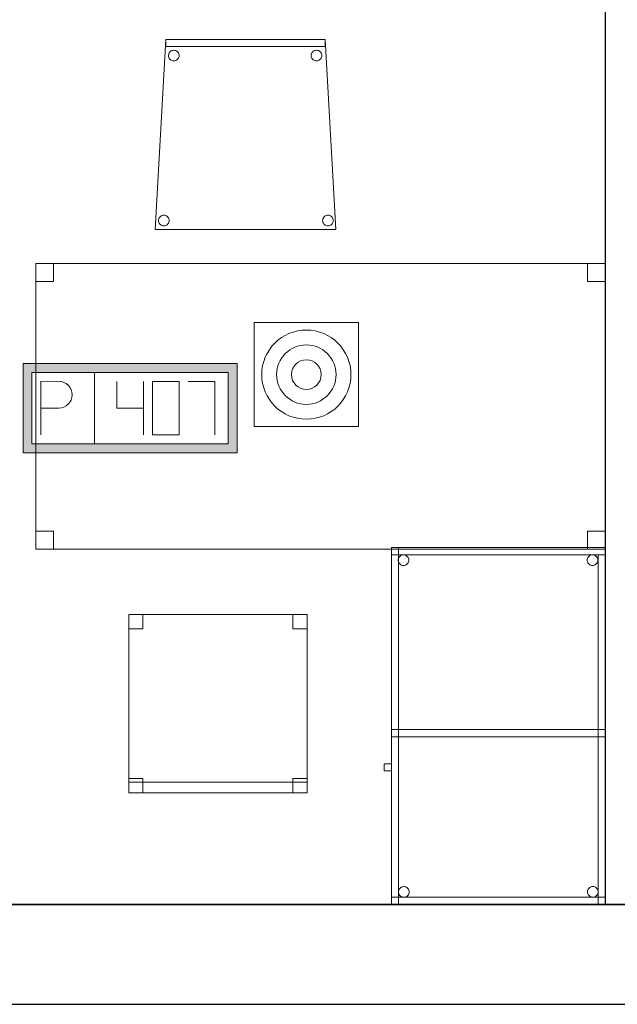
# Model space of a CAD drawing. Header units: metres. Extents: x 391.1 to 427.5, y 12.7 to 28.4.
# Tile 19 of 139: x 411.7 to 413.4, y 12.8 to 15.6. Entities that reach past the tile are written whole.
import ezdxf

# ---------------------------------------------------------------- set-up
doc = ezdxf.new("R2010")
doc.units = ezdxf.units.M
doc.layers.add('01_SUELOS', color=7, linetype='Continuous', lineweight=25, true_color=0x007f00)
for name, color, linetype, lineweight in [('02_MOBILIARIO', 7, 'Continuous', 18), ('A-DETL-____-MBND', 7, 'Continuous', 18), ('A-DETL-GENF-OTLN', 7, 'Continuous', 18), ('A-WALL-____-MCUT', 7, 'Continuous', 25), ('A-WALL-____-OTLN', 7, 'Continuous', 25)]:
    doc.layers.add(name, color=color, linetype=linetype, lineweight=lineweight)

# ---------------------------------------------------------------- blocks, each defined once
blk = doc.blocks.new('Family - Cadira confient_P1-154564-04_TEL_P1')
at = {"layer": 'A-DETL-____-MBND', "color": 253, "true_color": 0xaaaaaa}
for p, q in [((0, 0), (0.03, 0.5326)), ((0.03, 0.5326), (0, 0)), ((0.03, 0.5126), (0.03, 0.5326)), ((0.03, 0.5326), (0.4765, 0.5326)), ((0.03, 0.5326), (0.03, 0.5126)), ((0.4765, 0.5326), (0.03, 0.5326)), ((0.03, 0.5326), (0.4765, 0.5326)), ((0.4765, 0.5326), (0.03, 0.5326)), ((0.4765, 0.5326), (0.4765, 0.5126)), ((0.4765, 0.5126), (0.4765, 0.5326)), ((0.4765, 0.5326), (0.5065, 0)), ((0.5065, 0), (0.4765, 0.5326)), ((0.4765, 0.5126), (0.03, 0.5126)), ((0.03, 0.5126), (0.4765, 0.5126)), ((0.0389, 0.4949), (0.0404, 0.4971)), ((0.0404, 0.4971), (0.0389, 0.4949)), ((0.0404, 0.4971), (0.0422, 0.4989)), ((0.0422, 0.4989), (0.0404, 0.4971)), ((0.0422, 0.4989), (0.0443, 0.5004)), ((0.0443, 0.5004), (0.0422, 0.4989)), ((0.0443, 0.5004), (0.0467, 0.5015)), ((0.0467, 0.5015), (0.0443, 0.5004)), ((0.0467, 0.5015), (0.0492, 0.5022)), ((0.0492, 0.5022), (0.0467, 0.5015)), ((0.0492, 0.5022), (0.0518, 0.5024)), ((0.0518, 0.5024), (0.0492, 0.5022)), ((0.0518, 0.5024), (0.0544, 0.5022)), ((0.0544, 0.5022), (0.0518, 0.5024)), ((0.0544, 0.5022), (0.0569, 0.5016)), ((0.0569, 0.5016), (0.0544, 0.5022)), ((0.0569, 0.5016), (0.0593, 0.5005)), ((0.0593, 0.5005), (0.0569, 0.5016)), ((0.0593, 0.5005), (0.0614, 0.499)), ((0.0614, 0.499), (0.0593, 0.5005)), ((0.0614, 0.499), (0.0633, 0.4972)), ((0.0633, 0.4972), (0.0614, 0.499)), ((0.0633, 0.4972), (0.0648, 0.495)), ((0.0648, 0.495), (0.0633, 0.4972)), ((0.4389, 0.4949), (0.4404, 0.4971)), ((0.4404, 0.4971), (0.4389, 0.4949)), ((0.4404, 0.4971), (0.4422, 0.4989)), ((0.4422, 0.4989), (0.4404, 0.4971)), ((0.4422, 0.4989), (0.4443, 0.5004)), ((0.4443, 0.5004), (0.4422, 0.4989)), ((0.4443, 0.5004), (0.4467, 0.5015)), ((0.4467, 0.5015), (0.4443, 0.5004)), ((0.4467, 0.5015), (0.4492, 0.5022)), ((0.4492, 0.5022), (0.4467, 0.5015)), ((0.4492, 0.5022), (0.4518, 0.5024)), ((0.4518, 0.5024), (0.4492, 0.5022)), ((0.4518, 0.5024), (0.4544, 0.5022)), ((0.4544, 0.5022), (0.4518, 0.5024)), ((0.4544, 0.5022), (0.4569, 0.5016)), ((0.4569, 0.5016), (0.4544, 0.5022)), ((0.4569, 0.5016), (0.4593, 0.5005)), ((0.4593, 0.5005), (0.4569, 0.5016)), ((0.4593, 0.5005), (0.4614, 0.499)), ((0.4614, 0.499), (0.4593, 0.5005)), ((0.4614, 0.499), (0.4633, 0.4972)), ((0.4633, 0.4972), (0.4614, 0.499)), ((0.4633, 0.4972), (0.4648, 0.495)), ((0.4648, 0.495), (0.4633, 0.4972)), ((0.0369, 0.4874), (0.0371, 0.49)), ((0.0371, 0.49), (0.0369, 0.4874)), ((0.0372, 0.4848), (0.0369, 0.4874)), ((0.0369, 0.4874), (0.0372, 0.4848)), ((0.0371, 0.49), (0.0378, 0.4926)), ((0.0378, 0.4926), (0.0371, 0.49)), ((0.0378, 0.4823), (0.0372, 0.4848)), ((0.0372, 0.4848), (0.0378, 0.4823)), ((0.0378, 0.4926), (0.0389, 0.4949)), ((0.0389, 0.4949), (0.0378, 0.4926)), ((0.039, 0.48), (0.0378, 0.4823)), ((0.0378, 0.4823), (0.039, 0.48)), ((0.0405, 0.4779), (0.039, 0.48)), ((0.039, 0.48), (0.0405, 0.4779)), ((0.0423, 0.476), (0.0405, 0.4779)), ((0.0405, 0.4779), (0.0423, 0.476)), ((0.0445, 0.4745), (0.0423, 0.476)), ((0.0423, 0.476), (0.0445, 0.4745)), ((0.0468, 0.4734), (0.0445, 0.4745)), ((0.0445, 0.4745), (0.0468, 0.4734)), ((0.0493, 0.4728), (0.0468, 0.4734)), ((0.0468, 0.4734), (0.0493, 0.4728)), ((0.0519, 0.4726), (0.0493, 0.4728)), ((0.0493, 0.4728), (0.0519, 0.4726)), ((0.0545, 0.4728), (0.0519, 0.4726)), ((0.0519, 0.4726), (0.0545, 0.4728)), ((0.057, 0.4735), (0.0545, 0.4728)), ((0.0545, 0.4728), (0.057, 0.4735)), ((0.0594, 0.4746), (0.057, 0.4735)), ((0.057, 0.4735), (0.0594, 0.4746)), ((0.0615, 0.4761), (0.0594, 0.4746)), ((0.0594, 0.4746), (0.0615, 0.4761)), ((0.0633, 0.478), (0.0615, 0.4761)), ((0.0615, 0.4761), (0.0633, 0.478)), ((0.0648, 0.4801), (0.0633, 0.478)), ((0.0633, 0.478), (0.0648, 0.4801)), ((0.0648, 0.495), (0.0659, 0.4927)), ((0.0659, 0.4927), (0.0648, 0.495)), ((0.0659, 0.4825), (0.0648, 0.4801)), ((0.0648, 0.4801), (0.0659, 0.4825)), ((0.0659, 0.4927), (0.0666, 0.4902)), ((0.0666, 0.4902), (0.0659, 0.4927)), ((0.0666, 0.485), (0.0659, 0.4825)), ((0.0659, 0.4825), (0.0666, 0.485)), ((0.0666, 0.4902), (0.0668, 0.4876)), ((0.0668, 0.4876), (0.0666, 0.4902)), ((0.0668, 0.4876), (0.0666, 0.485)), ((0.0666, 0.485), (0.0668, 0.4876)), ((0.4369, 0.4874), (0.4371, 0.49)), ((0.4371, 0.49), (0.4369, 0.4874)), ((0.4372, 0.4848), (0.4369, 0.4874)), ((0.4369, 0.4874), (0.4372, 0.4848)), ((0.4371, 0.49), (0.4378, 0.4926)), ((0.4378, 0.4926), (0.4371, 0.49)), ((0.4378, 0.4823), (0.4372, 0.4848)), ((0.4372, 0.4848), (0.4378, 0.4823)), ((0.4378, 0.4926), (0.4389, 0.4949)), ((0.4389, 0.4949), (0.4378, 0.4926)), ((0.439, 0.48), (0.4378, 0.4823)), ((0.4378, 0.4823), (0.439, 0.48)), ((0.4405, 0.4779), (0.439, 0.48)), ((0.439, 0.48), (0.4405, 0.4779)), ((0.4423, 0.476), (0.4405, 0.4779)), ((0.4405, 0.4779), (0.4423, 0.476)), ((0.4445, 0.4745), (0.4423, 0.476)), ((0.4423, 0.476), (0.4445, 0.4745)), ((0.4468, 0.4734), (0.4445, 0.4745)), ((0.4445, 0.4745), (0.4468, 0.4734)), ((0.4493, 0.4728), (0.4468, 0.4734)), ((0.4468, 0.4734), (0.4493, 0.4728)), ((0.4519, 0.4726), (0.4493, 0.4728)), ((0.4493, 0.4728), (0.4519, 0.4726)), ((0.4545, 0.4728), (0.4519, 0.4726)), ((0.4519, 0.4726), (0.4545, 0.4728)), ((0.457, 0.4735), (0.4545, 0.4728)), ((0.4545, 0.4728), (0.457, 0.4735)), ((0.4594, 0.4746), (0.457, 0.4735)), ((0.457, 0.4735), (0.4594, 0.4746)), ((0.4615, 0.4761), (0.4594, 0.4746)), ((0.4594, 0.4746), (0.4615, 0.4761)), ((0.4633, 0.478), (0.4615, 0.4761)), ((0.4615, 0.4761), (0.4633, 0.478)), ((0.4648, 0.4801), (0.4633, 0.478)), ((0.4633, 0.478), (0.4648, 0.4801)), ((0.4648, 0.495), (0.4659, 0.4927)), ((0.4659, 0.4927), (0.4648, 0.495)), ((0.4659, 0.4825), (0.4648, 0.4801)), ((0.4648, 0.4801), (0.4659, 0.4825)), ((0.4659, 0.4927), (0.4666, 0.4902)), ((0.4666, 0.4902), (0.4659, 0.4927)), ((0.4666, 0.485), (0.4659, 0.4825)), ((0.4659, 0.4825), (0.4666, 0.485)), ((0.4666, 0.4902), (0.4668, 0.4876)), ((0.4668, 0.4876), (0.4666, 0.4902)), ((0.4668, 0.4876), (0.4666, 0.485)), ((0.4666, 0.485), (0.4668, 0.4876)), ((0.0093, 0.025), (0.0095, 0.0276)), ((0.0095, 0.0276), (0.0093, 0.025)), ((0.0095, 0.0276), (0.0102, 0.0301)), ((0.0102, 0.0301), (0.0095, 0.0276)), ((0.0102, 0.0301), (0.0113, 0.0325)), ((0.0113, 0.0325), (0.0102, 0.0301)), ((0.0113, 0.0325), (0.0127, 0.0346)), ((0.0127, 0.0346), (0.0113, 0.0325)), ((0.0127, 0.0346), (0.0146, 0.0365)), ((0.0146, 0.0365), (0.0127, 0.0346)), ((0.0146, 0.0365), (0.0167, 0.038)), ((0.0167, 0.038), (0.0146, 0.0365)), ((0.0167, 0.038), (0.0191, 0.0391)), ((0.0191, 0.0391), (0.0167, 0.038)), ((0.0191, 0.0391), (0.0216, 0.0398)), ((0.0216, 0.0398), (0.0191, 0.0391)), ((0.0216, 0.0398), (0.0242, 0.04)), ((0.0242, 0.04), (0.0216, 0.0398)), ((0.0242, 0.04), (0.0268, 0.0398)), ((0.0268, 0.0398), (0.0242, 0.04)), ((0.0268, 0.0398), (0.0293, 0.0392)), ((0.0293, 0.0392), (0.0268, 0.0398)), ((0.0293, 0.0392), (0.0316, 0.0381)), ((0.0316, 0.0381), (0.0293, 0.0392)), ((0.0316, 0.0381), (0.0338, 0.0366)), ((0.0338, 0.0366), (0.0316, 0.0381)), ((0.0338, 0.0366), (0.0356, 0.0347)), ((0.0356, 0.0347), (0.0338, 0.0366)), ((0.0356, 0.0347), (0.0371, 0.0326)), ((0.0371, 0.0326), (0.0356, 0.0347)), ((0.0371, 0.0326), (0.0382, 0.0303)), ((0.0382, 0.0303), (0.0371, 0.0326)), ((0.0382, 0.0303), (0.0389, 0.0278)), ((0.0389, 0.0278), (0.0382, 0.0303)), ((0.0389, 0.0278), (0.0392, 0.0252)), ((0.0392, 0.0252), (0.0389, 0.0278)), ((0.4693, 0.025), (0.4695, 0.0276)), ((0.4695, 0.0276), (0.4693, 0.025)), ((0.4695, 0.0276), (0.4702, 0.0301)), ((0.4702, 0.0301), (0.4695, 0.0276)), ((0.4702, 0.0301), (0.4713, 0.0325)), ((0.4713, 0.0325), (0.4702, 0.0301)), ((0.4713, 0.0325), (0.4727, 0.0346)), ((0.4727, 0.0346), (0.4713, 0.0325)), ((0.4727, 0.0346), (0.4746, 0.0365)), ((0.4746, 0.0365), (0.4727, 0.0346)), ((0.4746, 0.0365), (0.4767, 0.038)), ((0.4767, 0.038), (0.4746, 0.0365)), ((0.4767, 0.038), (0.4791, 0.0391)), ((0.4791, 0.0391), (0.4767, 0.038)), ((0.4791, 0.0391), (0.4816, 0.0398)), ((0.4816, 0.0398), (0.4791, 0.0391)), ((0.4816, 0.0398), (0.4842, 0.04)), ((0.4842, 0.04), (0.4816, 0.0398)), ((0.4842, 0.04), (0.4868, 0.0398)), ((0.4868, 0.0398), (0.4842, 0.04)), ((0.4868, 0.0398), (0.4893, 0.0392)), ((0.4893, 0.0392), (0.4868, 0.0398)), ((0.4893, 0.0392), (0.4916, 0.0381)), ((0.4916, 0.0381), (0.4893, 0.0392)), ((0.4916, 0.0381), (0.4938, 0.0366)), ((0.4938, 0.0366), (0.4916, 0.0381)), ((0.4938, 0.0366), (0.4956, 0.0347)), ((0.4956, 0.0347), (0.4938, 0.0366)), ((0.4956, 0.0347), (0.4971, 0.0326)), ((0.4971, 0.0326), (0.4956, 0.0347)), ((0.4971, 0.0326), (0.4982, 0.0303)), ((0.4982, 0.0303), (0.4971, 0.0326)), ((0.4982, 0.0303), (0.4989, 0.0278)), ((0.4989, 0.0278), (0.4982, 0.0303)), ((0.4989, 0.0278), (0.4992, 0.0252)), ((0.4992, 0.0252), (0.4989, 0.0278)), ((0.5065, 0), (0, 0)), ((0, 0), (0.5065, 0)), ((0.0095, 0.0224), (0.0093, 0.025)), ((0.0093, 0.025), (0.0095, 0.0224)), ((0.0102, 0.0199), (0.0095, 0.0224)), ((0.0095, 0.0224), (0.0102, 0.0199)), ((0.0113, 0.0176), (0.0102, 0.0199)), ((0.0102, 0.0199), (0.0113, 0.0176)), ((0.0128, 0.0154), (0.0113, 0.0176)), ((0.0113, 0.0176), (0.0128, 0.0154)), ((0.0147, 0.0136), (0.0128, 0.0154)), ((0.0128, 0.0154), (0.0147, 0.0136)), ((0.0168, 0.0121), (0.0147, 0.0136)), ((0.0147, 0.0136), (0.0168, 0.0121)), ((0.0192, 0.011), (0.0168, 0.0121)), ((0.0168, 0.0121), (0.0192, 0.011)), ((0.0217, 0.0104), (0.0192, 0.011)), ((0.0192, 0.011), (0.0217, 0.0104)), ((0.0243, 0.0102), (0.0217, 0.0104)), ((0.0217, 0.0104), (0.0243, 0.0102)), ((0.0269, 0.0104), (0.0243, 0.0102)), ((0.0243, 0.0102), (0.0269, 0.0104)), ((0.0294, 0.0111), (0.0269, 0.0104)), ((0.0269, 0.0104), (0.0294, 0.0111)), ((0.0318, 0.0122), (0.0294, 0.0111)), ((0.0294, 0.0111), (0.0318, 0.0122)), ((0.0339, 0.0137), (0.0318, 0.0122)), ((0.0318, 0.0122), (0.0339, 0.0137)), ((0.0357, 0.0155), (0.0339, 0.0137)), ((0.0339, 0.0137), (0.0357, 0.0155)), ((0.0372, 0.0177), (0.0357, 0.0155)), ((0.0357, 0.0155), (0.0372, 0.0177)), ((0.0383, 0.02), (0.0372, 0.0177)), ((0.0372, 0.0177), (0.0383, 0.02)), ((0.0389, 0.0226), (0.0383, 0.02)), ((0.0383, 0.02), (0.0389, 0.0226)), ((0.0392, 0.0252), (0.0389, 0.0226)), ((0.0389, 0.0226), (0.0392, 0.0252)), ((0.4695, 0.0224), (0.4693, 0.025)), ((0.4693, 0.025), (0.4695, 0.0224)), ((0.4702, 0.0199), (0.4695, 0.0224)), ((0.4695, 0.0224), (0.4702, 0.0199)), ((0.4713, 0.0176), (0.4702, 0.0199)), ((0.4702, 0.0199), (0.4713, 0.0176)), ((0.4728, 0.0154), (0.4713, 0.0176)), ((0.4713, 0.0176), (0.4728, 0.0154)), ((0.4747, 0.0136), (0.4728, 0.0154)), ((0.4728, 0.0154), (0.4747, 0.0136)), ((0.4768, 0.0121), (0.4747, 0.0136)), ((0.4747, 0.0136), (0.4768, 0.0121)), ((0.4792, 0.011), (0.4768, 0.0121)), ((0.4768, 0.0121), (0.4792, 0.011)), ((0.4817, 0.0104), (0.4792, 0.011)), ((0.4792, 0.011), (0.4817, 0.0104)), ((0.4843, 0.0102), (0.4817, 0.0104)), ((0.4817, 0.0104), (0.4843, 0.0102)), ((0.4869, 0.0104), (0.4843, 0.0102)), ((0.4843, 0.0102), (0.4869, 0.0104)), ((0.4894, 0.0111), (0.4869, 0.0104)), ((0.4869, 0.0104), (0.4894, 0.0111)), ((0.4918, 0.0122), (0.4894, 0.0111)), ((0.4894, 0.0111), (0.4918, 0.0122)), ((0.4939, 0.0137), (0.4918, 0.0122)), ((0.4918, 0.0122), (0.4939, 0.0137)), ((0.4957, 0.0155), (0.4939, 0.0137)), ((0.4939, 0.0137), (0.4957, 0.0155)), ((0.4972, 0.0177), (0.4957, 0.0155)), ((0.4957, 0.0155), (0.4972, 0.0177)), ((0.4983, 0.02), (0.4972, 0.0177)), ((0.4972, 0.0177), (0.4983, 0.02)), ((0.4989, 0.0226), (0.4983, 0.02)), ((0.4983, 0.02), (0.4989, 0.0226)), ((0.4992, 0.0252), (0.4989, 0.0226)), ((0.4989, 0.0226), (0.4992, 0.0252))]:
    blk.add_line(p, q, dxfattribs=at)
blk = doc.blocks.new('Family - Taula 160X80_P1-154795-04_TEL_P1')
at = {"layer": 'A-DETL-____-MBND', "color": 253, "true_color": 0xaaaaaa}
for p, q in [((0, 0.7501), (0, 0.8001)), ((0, 0.8001), (0.05, 0.8001)), ((0.05, 0.8001), (0, 0.8001)), ((0, 0.8001), (0, 0.7501)), ((0, 0), (0, 0.8001)), ((0, 0.8001), (1.5969, 0.8001)), ((1.5969, 0.8001), (0, 0.8001)), ((0, 0.8001), (0, 0)), ((0.05, 0.8001), (0.05, 0.7501)), ((0.05, 0.7501), (0.05, 0.8001)), ((1.5469, 0.7501), (1.5469, 0.8001)), ((1.5469, 0.8001), (1.5969, 0.8001)), ((1.5969, 0.8001), (1.5469, 0.8001)), ((1.5469, 0.8001), (1.5469, 0.7501)), ((1.5969, 0.8001), (1.5969, 0.7501)), ((1.5969, 0.7501), (1.5969, 0.8001)), ((1.5969, 0.8001), (1.5969, 0)), ((1.5969, 0), (1.5969, 0.8001)), ((0.05, 0.7501), (0, 0.7501)), ((0, 0.7501), (0.05, 0.7501)), ((1.5969, 0.7501), (1.5469, 0.7501)), ((1.5469, 0.7501), (1.5969, 0.7501)), ((0, 0), (0, 0.05)), ((0, 0.05), (0.05, 0.05)), ((0.05, 0.05), (0, 0.05)), ((0, 0.05), (0, 0)), ((0.05, 0.05), (0.05, 0)), ((0.05, 0), (0.05, 0.05)), ((1.5469, 0), (1.5469, 0.05)), ((1.5469, 0.05), (1.5969, 0.05)), ((1.5969, 0.05), (1.5469, 0.05)), ((1.5469, 0.05), (1.5469, 0)), ((1.5969, 0.05), (1.5969, 0)), ((1.5969, 0), (1.5969, 0.05)), ((0.05, 0), (0, 0)), ((0, 0), (0.05, 0)), ((1.5969, 0), (0, 0)), ((0, 0), (1.5969, 0)), ((1.5969, 0), (1.5469, 0)), ((1.5469, 0), (1.5969, 0))]:
    blk.add_line(p, q, dxfattribs=at)
blk = doc.blocks.new('Family - Envans P1-154847-04_TEL_P1')
at = {"layer": 'A-WALL-____-MCUT', "color": 253, "true_color": 0xaaaaaa}
for p, q in [((2.7888, 0), (2.7888, 0.1)), ((0, 0), (2.7888, 0))]:
    blk.add_line(p, q, dxfattribs=at)
at = {"layer": 'A-WALL-____-OTLN', "color": 253, "true_color": 0xaaaaaa}
for p, q in [((2.7888, 0), (2.7888, 0.1)), ((0, 0), (2.7888, 0))]:
    blk.add_line(p, q, dxfattribs=at)
at = {"layer": 'A-WALL-____-OTLN', "color": 253, "lineweight": 18, "true_color": 0xaaaaaa}
blk.add_line((0, 0), (2.7888, 0), dxfattribs=at)
blk = doc.blocks.new('Family - Taula 100X60_P1-155014-04_TEL_P1')
at = {"layer": 'A-DETL-____-MBND', "color": 253, "true_color": 0xaaaaaa}
for p, q in [((0.62, 1), (0.02, 1)), ((0.02, 1), (0.62, 1)), ((0.02, 1), (0.02, 0)), ((0.02, 0), (0.02, 1)), ((0.62, 1), (0.02, 1)), ((0.02, 1), (0.62, 1)), ((0.02, 1), (0.02, 0)), ((0.02, 0), (0.02, 1)), ((0.02, 0.98), (0.02, 1)), ((0.02, 1), (0.62, 1)), ((0.02, 0.98), (0.02, 1)), ((0.62, 1), (0.02, 1)), ((0.04, 0), (0.04, 1)), ((0.04, 1), (0.62, 1)), ((0.62, 1), (0.04, 1)), ((0.04, 1), (0.04, 0)), ((0.62, 0), (0.62, 1)), ((0.62, 1), (0.62, 0)), ((0.62, 0), (0.62, 1)), ((0.62, 1), (0.62, 0)), ((0.62, 1), (0.62, 0)), ((0.62, 0), (0.62, 1)), ((0.62, 1), (0.62, 0.98)), ((0.62, 0.98), (0.62, 1)), ((0.62, 0.98), (0.02, 0.98)), ((0.02, 0.98), (0.62, 0.98)), ((0.0389, 0.965), (0.0391, 0.9676)), ((0.0391, 0.9676), (0.0389, 0.965)), ((0.0391, 0.9676), (0.0398, 0.9701)), ((0.0398, 0.9701), (0.0391, 0.9676)), ((0.0398, 0.9701), (0.0409, 0.9725)), ((0.0409, 0.9725), (0.0398, 0.9701)), ((0.0409, 0.9725), (0.0424, 0.9746)), ((0.0424, 0.9746), (0.0409, 0.9725)), ((0.0424, 0.9746), (0.0442, 0.9764)), ((0.0442, 0.9764), (0.0424, 0.9746)), ((0.0442, 0.9764), (0.0464, 0.9779)), ((0.0464, 0.9779), (0.0442, 0.9764)), ((0.0464, 0.9779), (0.0487, 0.979)), ((0.0487, 0.979), (0.0464, 0.9779)), ((0.0487, 0.979), (0.0512, 0.9797)), ((0.0512, 0.9797), (0.0487, 0.979)), ((0.0512, 0.9797), (0.0538, 0.9799)), ((0.0538, 0.9799), (0.0512, 0.9797)), ((0.0538, 0.9799), (0.0564, 0.9797)), ((0.0564, 0.9797), (0.0538, 0.9799)), ((0.0564, 0.9797), (0.0589, 0.979)), ((0.0589, 0.979), (0.0564, 0.9797)), ((0.0589, 0.979), (0.0613, 0.9779)), ((0.0613, 0.9779), (0.0589, 0.979)), ((0.0613, 0.9779), (0.0634, 0.9764)), ((0.0634, 0.9764), (0.0613, 0.9779)), ((0.0634, 0.9764), (0.0653, 0.9746)), ((0.0653, 0.9746), (0.0634, 0.9764)), ((0.0653, 0.9746), (0.0668, 0.9725)), ((0.0668, 0.9725), (0.0653, 0.9746)), ((0.0668, 0.9725), (0.0679, 0.9701)), ((0.0679, 0.9701), (0.0668, 0.9725)), ((0.0679, 0.9701), (0.0685, 0.9676)), ((0.0685, 0.9676), (0.0679, 0.9701)), ((0.0685, 0.9676), (0.0688, 0.965)), ((0.0688, 0.965), (0.0685, 0.9676)), ((0.5689, 0.965), (0.5691, 0.9676)), ((0.5691, 0.9676), (0.5689, 0.965)), ((0.5691, 0.9676), (0.5698, 0.9701)), ((0.5698, 0.9701), (0.5691, 0.9676)), ((0.5698, 0.9701), (0.5709, 0.9725)), ((0.5709, 0.9725), (0.5698, 0.9701)), ((0.5709, 0.9725), (0.5724, 0.9746)), ((0.5724, 0.9746), (0.5709, 0.9725)), ((0.5724, 0.9746), (0.5742, 0.9764)), ((0.5742, 0.9764), (0.5724, 0.9746)), ((0.5742, 0.9764), (0.5764, 0.9779)), ((0.5764, 0.9779), (0.5742, 0.9764)), ((0.5764, 0.9779), (0.5787, 0.979)), ((0.5787, 0.979), (0.5764, 0.9779)), ((0.5787, 0.979), (0.5812, 0.9797)), ((0.5812, 0.9797), (0.5787, 0.979)), ((0.5812, 0.9797), (0.5838, 0.9799)), ((0.5838, 0.9799), (0.5812, 0.9797)), ((0.5838, 0.9799), (0.5864, 0.9797)), ((0.5864, 0.9797), (0.5838, 0.9799)), ((0.5864, 0.9797), (0.5889, 0.979)), ((0.5889, 0.979), (0.5864, 0.9797)), ((0.5889, 0.979), (0.5913, 0.9779)), ((0.5913, 0.9779), (0.5889, 0.979)), ((0.5913, 0.9779), (0.5934, 0.9764)), ((0.5934, 0.9764), (0.5913, 0.9779)), ((0.5934, 0.9764), (0.5953, 0.9746)), ((0.5953, 0.9746), (0.5934, 0.9764)), ((0.5953, 0.9746), (0.5968, 0.9725)), ((0.5968, 0.9725), (0.5953, 0.9746)), ((0.5968, 0.9725), (0.5979, 0.9701)), ((0.5979, 0.9701), (0.5968, 0.9725)), ((0.5979, 0.9701), (0.5985, 0.9676)), ((0.5985, 0.9676), (0.5979, 0.9701)), ((0.5985, 0.9676), (0.5988, 0.965)), ((0.5988, 0.965), (0.5985, 0.9676)), ((0.6, 0.98), (0.62, 0.98)), ((0.62, 0.98), (0.6, 0.98)), ((0.6, 0), (0.6, 0.98)), ((0.6, 0.98), (0.6, 0)), ((0.62, 0.98), (0.62, 0)), ((0.62, 0), (0.62, 0.98)), ((0.0391, 0.9624), (0.0389, 0.965)), ((0.0389, 0.965), (0.0391, 0.9624)), ((0.0398, 0.9599), (0.0391, 0.9624)), ((0.0391, 0.9624), (0.0398, 0.9599)), ((0.0409, 0.9575), (0.0398, 0.9599)), ((0.0398, 0.9599), (0.0409, 0.9575)), ((0.0424, 0.9554), (0.0409, 0.9575)), ((0.0409, 0.9575), (0.0424, 0.9554)), ((0.0442, 0.9536), (0.0424, 0.9554)), ((0.0424, 0.9554), (0.0442, 0.9536)), ((0.0464, 0.9521), (0.0442, 0.9536)), ((0.0442, 0.9536), (0.0464, 0.9521)), ((0.0487, 0.951), (0.0464, 0.9521)), ((0.0464, 0.9521), (0.0487, 0.951)), ((0.0512, 0.9503), (0.0487, 0.951)), ((0.0487, 0.951), (0.0512, 0.9503)), ((0.0538, 0.9501), (0.0512, 0.9503)), ((0.0512, 0.9503), (0.0538, 0.9501)), ((0.0564, 0.9503), (0.0538, 0.9501)), ((0.0538, 0.9501), (0.0564, 0.9503)), ((0.0589, 0.951), (0.0564, 0.9503)), ((0.0564, 0.9503), (0.0589, 0.951)), ((0.0613, 0.9521), (0.0589, 0.951)), ((0.0589, 0.951), (0.0613, 0.9521)), ((0.0634, 0.9536), (0.0613, 0.9521)), ((0.0613, 0.9521), (0.0634, 0.9536)), ((0.0653, 0.9554), (0.0634, 0.9536)), ((0.0634, 0.9536), (0.0653, 0.9554)), ((0.0668, 0.9575), (0.0653, 0.9554)), ((0.0653, 0.9554), (0.0668, 0.9575)), ((0.0679, 0.9599), (0.0668, 0.9575)), ((0.0668, 0.9575), (0.0679, 0.9599)), ((0.0685, 0.9624), (0.0679, 0.9599)), ((0.0679, 0.9599), (0.0685, 0.9624)), ((0.0688, 0.965), (0.0685, 0.9624)), ((0.0685, 0.9624), (0.0688, 0.965)), ((0.5691, 0.9624), (0.5689, 0.965)), ((0.5689, 0.965), (0.5691, 0.9624)), ((0.5698, 0.9599), (0.5691, 0.9624)), ((0.5691, 0.9624), (0.5698, 0.9599)), ((0.5709, 0.9575), (0.5698, 0.9599)), ((0.5698, 0.9599), (0.5709, 0.9575)), ((0.5724, 0.9554), (0.5709, 0.9575)), ((0.5709, 0.9575), (0.5724, 0.9554)), ((0.5742, 0.9536), (0.5724, 0.9554)), ((0.5724, 0.9554), (0.5742, 0.9536)), ((0.5764, 0.9521), (0.5742, 0.9536)), ((0.5742, 0.9536), (0.5764, 0.9521)), ((0.5787, 0.951), (0.5764, 0.9521)), ((0.5764, 0.9521), (0.5787, 0.951)), ((0.5812, 0.9503), (0.5787, 0.951)), ((0.5787, 0.951), (0.5812, 0.9503)), ((0.5838, 0.9501), (0.5812, 0.9503)), ((0.5812, 0.9503), (0.5838, 0.9501)), ((0.5864, 0.9503), (0.5838, 0.9501)), ((0.5838, 0.9501), (0.5864, 0.9503)), ((0.5889, 0.951), (0.5864, 0.9503)), ((0.5864, 0.9503), (0.5889, 0.951)), ((0.5913, 0.9521), (0.5889, 0.951)), ((0.5889, 0.951), (0.5913, 0.9521)), ((0.5934, 0.9536), (0.5913, 0.9521)), ((0.5913, 0.9521), (0.5934, 0.9536)), ((0.5953, 0.9554), (0.5934, 0.9536)), ((0.5934, 0.9536), (0.5953, 0.9554)), ((0.5968, 0.9575), (0.5953, 0.9554)), ((0.5953, 0.9554), (0.5968, 0.9575)), ((0.5979, 0.9599), (0.5968, 0.9575)), ((0.5968, 0.9575), (0.5979, 0.9599)), ((0.5985, 0.9624), (0.5979, 0.9599)), ((0.5979, 0.9599), (0.5985, 0.9624)), ((0.5988, 0.965), (0.5985, 0.9624)), ((0.5985, 0.9624), (0.5988, 0.965)), ((0.02, 0.47), (0.02, 0.49)), ((0.02, 0.49), (0.62, 0.49)), ((0.02, 0.47), (0.02, 0.49)), ((0.62, 0.49), (0.02, 0.49)), ((0.02, 0.49), (0.04, 0.49)), ((0.04, 0.49), (0.02, 0.49)), ((0.02, 0), (0.02, 0.49)), ((0.02, 0.49), (0.02, 0)), ((0.62, 0.47), (0.02, 0.47)), ((0.02, 0.47), (0.62, 0.47)), ((0.04, 0.47), (0.04, 0.49)), ((0.04, 0.49), (0.62, 0.49)), ((0.04, 0.47), (0.04, 0.49)), ((0.62, 0.49), (0.04, 0.49)), ((0.04, 0.49), (0.04, 0)), ((0.04, 0), (0.04, 0.49)), ((0.62, 0.47), (0.04, 0.47)), ((0.04, 0.47), (0.62, 0.47)), ((0.62, 0.49), (0.62, 0.47)), ((0.62, 0.47), (0.62, 0.49)), ((0.62, 0.49), (0.62, 0.47)), ((0.62, 0.47), (0.62, 0.49)), ((0, 0.3744), (0, 0.3944)), ((0, 0.3944), (0.02, 0.3944)), ((0.02, 0.3944), (0, 0.3944)), ((0, 0.3944), (0, 0.3744)), ((0.02, 0.3944), (0.02, 0.3744)), ((0.02, 0.3744), (0.02, 0.3944)), ((0.02, 0.3744), (0, 0.3744)), ((0, 0.3744), (0.02, 0.3744)), ((0.0401, 0.035), (0.0403, 0.0375)), ((0.0403, 0.0375), (0.0401, 0.035)), ((0.0403, 0.0324), (0.0401, 0.035)), ((0.0401, 0.035), (0.0403, 0.0324)), ((0.0403, 0.0375), (0.041, 0.0401)), ((0.041, 0.0401), (0.0403, 0.0375)), ((0.041, 0.0298), (0.0403, 0.0324)), ((0.0403, 0.0324), (0.041, 0.0298)), ((0.041, 0.0401), (0.0421, 0.0424)), ((0.0421, 0.0424), (0.041, 0.0401)), ((0.0421, 0.0275), (0.041, 0.0298)), ((0.041, 0.0298), (0.0421, 0.0275)), ((0.0421, 0.0424), (0.0436, 0.0446)), ((0.0436, 0.0446), (0.0421, 0.0424)), ((0.0436, 0.0446), (0.0454, 0.0464)), ((0.0454, 0.0464), (0.0436, 0.0446)), ((0.0454, 0.0464), (0.0475, 0.0479)), ((0.0475, 0.0479), (0.0454, 0.0464)), ((0.0475, 0.0479), (0.0499, 0.049)), ((0.0499, 0.049), (0.0475, 0.0479)), ((0.0499, 0.049), (0.0524, 0.0497)), ((0.0524, 0.0497), (0.0499, 0.049)), ((0.0524, 0.0497), (0.055, 0.0499)), ((0.055, 0.0499), (0.0524, 0.0497)), ((0.055, 0.0499), (0.0576, 0.0497)), ((0.0576, 0.0497), (0.055, 0.0499)), ((0.0576, 0.0497), (0.0601, 0.049)), ((0.0601, 0.049), (0.0576, 0.0497)), ((0.0601, 0.049), (0.0625, 0.0479)), ((0.0625, 0.0479), (0.0601, 0.049)), ((0.0625, 0.0479), (0.0646, 0.0464)), ((0.0646, 0.0464), (0.0625, 0.0479)), ((0.0646, 0.0464), (0.0664, 0.0446)), ((0.0664, 0.0446), (0.0646, 0.0464)), ((0.0664, 0.0446), (0.0679, 0.0424)), ((0.0679, 0.0424), (0.0664, 0.0446)), ((0.0679, 0.0424), (0.069, 0.0401)), ((0.069, 0.0401), (0.0679, 0.0424)), ((0.069, 0.0298), (0.0679, 0.0275)), ((0.0679, 0.0275), (0.069, 0.0298)), ((0.069, 0.0401), (0.0697, 0.0375)), ((0.0697, 0.0375), (0.069, 0.0401)), ((0.0697, 0.0324), (0.069, 0.0298)), ((0.069, 0.0298), (0.0697, 0.0324)), ((0.0697, 0.0375), (0.0699, 0.035)), ((0.0699, 0.035), (0.0697, 0.0375)), ((0.0699, 0.035), (0.0697, 0.0324)), ((0.0697, 0.0324), (0.0699, 0.035)), ((0.5701, 0.0353), (0.5703, 0.0379)), ((0.5703, 0.0379), (0.5701, 0.0353)), ((0.5703, 0.0327), (0.5701, 0.0353)), ((0.5701, 0.0353), (0.5703, 0.0327)), ((0.5703, 0.0379), (0.571, 0.0404)), ((0.571, 0.0404), (0.5703, 0.0379)), ((0.571, 0.0302), (0.5703, 0.0327)), ((0.5703, 0.0327), (0.571, 0.0302)), ((0.571, 0.0404), (0.5721, 0.0428)), ((0.5721, 0.0428), (0.571, 0.0404)), ((0.5721, 0.0278), (0.571, 0.0302)), ((0.571, 0.0302), (0.5721, 0.0278)), ((0.5721, 0.0428), (0.5736, 0.0449)), ((0.5736, 0.0449), (0.5721, 0.0428)), ((0.5736, 0.0257), (0.5721, 0.0278)), ((0.5721, 0.0278), (0.5736, 0.0257)), ((0.5736, 0.0449), (0.5754, 0.0467)), ((0.5754, 0.0467), (0.5736, 0.0449)), ((0.5754, 0.0467), (0.5776, 0.0482)), ((0.5776, 0.0482), (0.5754, 0.0467)), ((0.5776, 0.0482), (0.5799, 0.0493)), ((0.5799, 0.0493), (0.5776, 0.0482)), ((0.5799, 0.0493), (0.5824, 0.05)), ((0.5824, 0.05), (0.5799, 0.0493)), ((0.5824, 0.05), (0.585, 0.0502)), ((0.585, 0.0502), (0.5824, 0.05)), ((0.585, 0.0502), (0.5876, 0.05)), ((0.5876, 0.05), (0.585, 0.0502)), ((0.5876, 0.05), (0.5901, 0.0493)), ((0.5901, 0.0493), (0.5876, 0.05)), ((0.5901, 0.0493), (0.5925, 0.0482)), ((0.5925, 0.0482), (0.5901, 0.0493)), ((0.5925, 0.0482), (0.5946, 0.0467)), ((0.5946, 0.0467), (0.5925, 0.0482)), ((0.5946, 0.0467), (0.5965, 0.0449)), ((0.5965, 0.0449), (0.5946, 0.0467)), ((0.5965, 0.0449), (0.598, 0.0428)), ((0.598, 0.0428), (0.5965, 0.0449)), ((0.598, 0.0278), (0.5965, 0.0257)), ((0.5965, 0.0257), (0.598, 0.0278)), ((0.598, 0.0428), (0.5991, 0.0404)), ((0.5991, 0.0404), (0.598, 0.0428)), ((0.5991, 0.0302), (0.598, 0.0278)), ((0.598, 0.0278), (0.5991, 0.0302)), ((0.5991, 0.0404), (0.5997, 0.0379)), ((0.5997, 0.0379), (0.5991, 0.0404)), ((0.5997, 0.0327), (0.5991, 0.0302)), ((0.5991, 0.0302), (0.5997, 0.0327)), ((0.5997, 0.0379), (0.6, 0.0353)), ((0.6, 0.0353), (0.5997, 0.0379)), ((0.6, 0.0353), (0.5997, 0.0327)), ((0.5997, 0.0327), (0.6, 0.0353)), ((0.02, 0), (0.02, 0.02)), ((0.02, 0.02), (0.62, 0.02)), ((0.02, 0), (0.02, 0.02)), ((0.62, 0.02), (0.02, 0.02)), ((0.02, 0), (0.62, 0)), ((0.62, 0), (0.02, 0)), ((0.02, 0), (0.62, 0)), ((0.62, 0), (0.02, 0)), ((0.62, 0), (0.02, 0)), ((0.02, 0), (0.62, 0)), ((0.04, 0), (0.02, 0)), ((0.04, 0), (0.02, 0)), ((0.0436, 0.0254), (0.0421, 0.0275)), ((0.0421, 0.0275), (0.0436, 0.0254)), ((0.0454, 0.0235), (0.0436, 0.0254)), ((0.0436, 0.0254), (0.0454, 0.0235)), ((0.0475, 0.022), (0.0454, 0.0235)), ((0.0454, 0.0235), (0.0475, 0.022)), ((0.0499, 0.0209), (0.0475, 0.022)), ((0.0475, 0.022), (0.0499, 0.0209)), ((0.0524, 0.0202), (0.0499, 0.0209)), ((0.0499, 0.0209), (0.0524, 0.0202)), ((0.055, 0.02), (0.0524, 0.0202)), ((0.0524, 0.0202), (0.055, 0.02)), ((0.0576, 0.0202), (0.055, 0.02)), ((0.055, 0.02), (0.0576, 0.0202)), ((0.0601, 0.0209), (0.0576, 0.0202)), ((0.0576, 0.0202), (0.0601, 0.0209)), ((0.0625, 0.022), (0.0601, 0.0209)), ((0.0601, 0.0209), (0.0625, 0.022)), ((0.0646, 0.0235), (0.0625, 0.022)), ((0.0625, 0.022), (0.0646, 0.0235)), ((0.0664, 0.0254), (0.0646, 0.0235)), ((0.0646, 0.0235), (0.0664, 0.0254)), ((0.0679, 0.0275), (0.0664, 0.0254)), ((0.0664, 0.0254), (0.0679, 0.0275)), ((0.5754, 0.0238), (0.5736, 0.0257)), ((0.5736, 0.0257), (0.5754, 0.0238)), ((0.5776, 0.0224), (0.5754, 0.0238)), ((0.5754, 0.0238), (0.5776, 0.0224)), ((0.5799, 0.0213), (0.5776, 0.0224)), ((0.5776, 0.0224), (0.5799, 0.0213)), ((0.5824, 0.0206), (0.5799, 0.0213)), ((0.5799, 0.0213), (0.5824, 0.0206)), ((0.585, 0.0204), (0.5824, 0.0206)), ((0.5824, 0.0206), (0.585, 0.0204)), ((0.5876, 0.0206), (0.585, 0.0204)), ((0.585, 0.0204), (0.5876, 0.0206)), ((0.5901, 0.0213), (0.5876, 0.0206)), ((0.5876, 0.0206), (0.5901, 0.0213)), ((0.5925, 0.0224), (0.5901, 0.0213)), ((0.5901, 0.0213), (0.5925, 0.0224)), ((0.5946, 0.0238), (0.5925, 0.0224)), ((0.5925, 0.0224), (0.5946, 0.0238)), ((0.5965, 0.0257), (0.5946, 0.0238)), ((0.5946, 0.0238), (0.5965, 0.0257)), ((0.62, 0), (0.6, 0)), ((0.62, 0.02), (0.62, 0)), ((0.62, 0), (0.62, 0.02)), ((0.62, 0), (0.04, 0)), ((0.04, 0), (0.62, 0)), ((0.62, 0), (0.6, 0))]:
    blk.add_line(p, q, dxfattribs=at)
blk = doc.blocks.new('Family - LONDR55-XX_ZZ-ARQ-CAA-M3D-Londres55-155045-04_TEL_P1')
at = {"layer": '01_SUELOS', "color": 9, "true_color": 0xaad4aa}
for p, q in [((0, 0), (25.4183, 0)), ((25.4183, 0), (0, 0))]:
    blk.add_line(p, q, dxfattribs=at)
blk = doc.blocks.new('Family - Mur P1-155141-04_TEL_P1')
at = {"layer": 'A-WALL-____-MCUT', "color": 253, "true_color": 0xaaaaaa}
for p, q in [((25.4738, 0.28), (0.0555, 0.28)), ((0, 0), (25.4157, 0))]:
    blk.add_line(p, q, dxfattribs=at)
at = {"layer": 'A-WALL-____-OTLN', "color": 253, "true_color": 0xaaaaaa}
for p, q in [((25.4738, 0.28), (0.0555, 0.28)), ((0, 0), (25.4157, 0))]:
    blk.add_line(p, q, dxfattribs=at)
at = {"layer": 'A-WALL-____-OTLN', "color": 253, "lineweight": 18, "true_color": 0xaaaaaa}
blk.add_line((0, 0), (25.4157, 0), dxfattribs=at)
blk = doc.blocks.new('Family - Cadira d_Oficina_P1-155170-04_TEL_P1')
at = {"layer": 'A-DETL-____-MBND', "color": 253, "true_color": 0xaaaaaa}
for p, q in [((0, 0.5), (0.04, 0.5)), ((0, 0.46), (0, 0.5)), ((0.04, 0.5), (0, 0.5)), ((0, 0.5), (0, 0.46)), ((0, 0), (0, 0.5)), ((0, 0.5), (0.5, 0.5)), ((0, 0.5), (0, 0)), ((0.5, 0.5), (0, 0.5)), ((0.04, 0.5), (0.04, 0.46)), ((0.04, 0.46), (0.04, 0.5)), ((0.46, 0.5), (0.5, 0.5)), ((0.46, 0.46), (0.46, 0.5)), ((0.5, 0.5), (0.46, 0.5)), ((0.46, 0.5), (0.46, 0.46)), ((0.5, 0.5), (0.5, 0.46)), ((0.5, 0.46), (0.5, 0.5)), ((0.5, 0.5), (0.5, 0)), ((0.5, 0), (0.5, 0.5)), ((0.04, 0.46), (0, 0.46)), ((0, 0.46), (0.04, 0.46)), ((0.5, 0.46), (0.46, 0.46)), ((0.46, 0.46), (0.5, 0.46)), ((0, 0.04), (0.04, 0.04)), ((0, 0), (0, 0.04)), ((0.04, 0.04), (0, 0.04)), ((0, 0.04), (0, 0)), ((0, 0.03), (0.5, 0.03)), ((0, 0), (0, 0.03)), ((0.5, 0.03), (0, 0.03)), ((0, 0.03), (0, 0)), ((0.04, 0.04), (0.04, 0)), ((0.04, 0), (0.04, 0.04)), ((0.46, 0.04), (0.5, 0.04)), ((0.46, 0), (0.46, 0.04)), ((0.5, 0.04), (0.46, 0.04)), ((0.46, 0.04), (0.46, 0)), ((0.5, 0.04), (0.5, 0)), ((0.5, 0), (0.5, 0.04)), ((0.5, 0.03), (0.5, 0)), ((0.5, 0), (0.5, 0.03)), ((0.04, 0), (0, 0)), ((0, 0), (0.04, 0)), ((0.5, 0), (0, 0)), ((0, 0), (0.5, 0)), ((0.5, 0), (0, 0)), ((0, 0), (0.5, 0)), ((0.46, 0), (0.5, 0)), ((0.5, 0), (0.46, 0))]:
    blk.add_line(p, q, dxfattribs=at)
blk = doc.blocks.new('LONDR55-XX_ZZ-ARQ-CAA-M3D-Londres55_ifc-1-04_TEL_P1')
at = {"layer": '01_SUELOS', "color": 253, "lineweight": 18, "true_color": 0xaaaaaa}
blk.add_blockref('Family - LONDR55-XX_ZZ-ARQ-CAA-M3D-Londres55-155045-04_TEL_P1', (398.2972, 13.1206), dxfattribs=at)
at = {"layer": '02_MOBILIARIO', "color": 253, "lineweight": 18, "true_color": 0xaaaaaa}
for name, p in [('Family - Cadira confient_P1-154564-04_TEL_P1', (412.1256, 15.0122)), ('Family - Taula 160X80_P1-154795-04_TEL_P1', (411.7907, 14.1166)), ('Family - Taula 100X60_P1-155014-04_TEL_P1', (412.7676, 13.1206)), ('Family - Cadira d_Oficina_P1-155170-04_TEL_P1', (412.0512, 13.4331))]:
    blk.add_blockref(name, p, dxfattribs=at)
at = {"layer": 'A-WALL-____-OTLN', "color": 253, "lineweight": 18, "true_color": 0xaaaaaa, "rotation": 270}
blk.add_blockref('Family - Envans P1-154847-04_TEL_P1', (413.3874, 15.9095), dxfattribs=at)
at = {"layer": 'A-WALL-____-OTLN', "color": 253, "lineweight": 18, "true_color": 0xaaaaaa}
blk.add_blockref('Family - Mur P1-155141-04_TEL_P1', (398.2417, 12.8406), dxfattribs=at)
blk = doc.blocks.new('ZYR_05_02_05 PT 4COL Terra - 07 PT Terra _4SC-2SAI-2VD_-903820-04_TEL_P1')
at = {"layer": 'A-DETL-____-MBND', "true_color": 0x3c0aff}
h = blk.add_hatch(color=180, dxfattribs=at)
h.paths.add_polyline_path([(-1.039, -0.125), (-0.439, -0.125), (-0.439, 0.125), (-1.039, 0.125)])
h.paths.add_polyline_path([(-1.014, -0.1), (-1.014, 0.1), (-0.464, 0.1), (-0.464, -0.1)])
at = {"layer": 'A-DETL-____-MBND', "color": 180, "true_color": 0x3c0aff}
for p, q in [((-0.439, 0.125), (-1.039, 0.125)), ((-1.039, 0.125), (-1.039, -0.125)), ((-1.039, 0.125), (-0.439, 0.125)), ((-1.039, 0.125), (-1.039, -0.125)), ((-0.439, -0.125), (-0.439, 0.125)), ((-0.439, 0.125), (-0.439, -0.125)), ((-1.014, -0.1), (-1.014, 0.1)), ((-1.014, 0.1), (-0.464, 0.1)), ((-1.014, 0.1), (-0.464, 0.1)), ((-1.014, -0.1), (-1.014, 0.1)), ((-0.839, 0.1), (-0.839, -0.1)), ((-0.464, 0.1), (-0.464, -0.1)), ((-0.464, 0.1), (-0.464, -0.1)), ((-0.989, 0.075), (-0.939, 0.0754)), ((-0.989, 0.075), (-0.989, -0.075)), ((-0.7765, 0.075), (-0.7765, 0)), ((-0.7015, 0.075), (-0.7015, -0.075)), ((-0.6015, 0.075), (-0.6765, 0.075)), ((-0.6765, 0.075), (-0.6765, -0.075)), ((-0.6015, -0.075), (-0.6015, 0.075)), ((-0.5765, 0.075), (-0.5015, 0.075)), ((-0.5015, 0.075), (-0.5015, -0.075)), ((-0.989, 0), (-0.939, 0)), ((-0.7765, 0), (-0.7015, 0)), ((-0.6765, -0.075), (-0.6015, -0.075)), ((-0.464, -0.1), (-1.014, -0.1)), ((-0.464, -0.1), (-1.014, -0.1)), ((-1.039, -0.125), (-0.439, -0.125)), ((-0.439, -0.125), (-1.039, -0.125))]:
    blk.add_line(p, q, dxfattribs=at)
blk.add_arc((-0.939, 0.0377), 0.0377, 270, 90, dxfattribs=at)
blk = doc.blocks.new('ZYR_08_04 Altaveu Sostre Encastat - Altaveu Encastat 08 _Rect_-911407-04_TEL_P1')
at = {"layer": 'A-DETL-GENF-OTLN', "color": 6, "true_color": 0xff00ff}
for p, q in [((-0.145825, 0.145825), (0.145825, 0.145825)), ((-0.145825, -0.145825), (-0.145825, 0.145825)), ((0.145825, 0.145825), (0.145825, -0.145825)), ((0.145825, -0.145825), (-0.145825, -0.145825))]:
    blk.add_line(p, q, dxfattribs=at)
for radius in [0.125, 0.083333, 0.041667]:
    blk.add_circle((0, 0), radius, dxfattribs=at)

msp = doc.modelspace()

# ---------------------------------------------------------------- block references
at = {"lineweight": 5}
msp.add_blockref('LONDR55-XX_ZZ-ARQ-CAA-M3D-Londres55_ifc-1-04_TEL_P1', (0, 0), dxfattribs=at)
at = {"layer": 'A-DETL-____-MBND', "color": 180, "true_color": 0x3c0aff}
msp.add_blockref('ZYR_05_02_05 PT 4COL Terra - 07 PT Terra _4SC-2SAI-2VD_-903820-04_TEL_P1', (412.794, 14.5113), dxfattribs=at)
at = {"layer": 'A-DETL-GENF-OTLN', "color": 6, "true_color": 0xff00ff}
msp.add_blockref('ZYR_08_04 Altaveu Sostre Encastat - Altaveu Encastat 08 _Rect_-911407-04_TEL_P1', (412.5492, 14.6055), dxfattribs=at)

doc.saveas('drawing.dxf')
